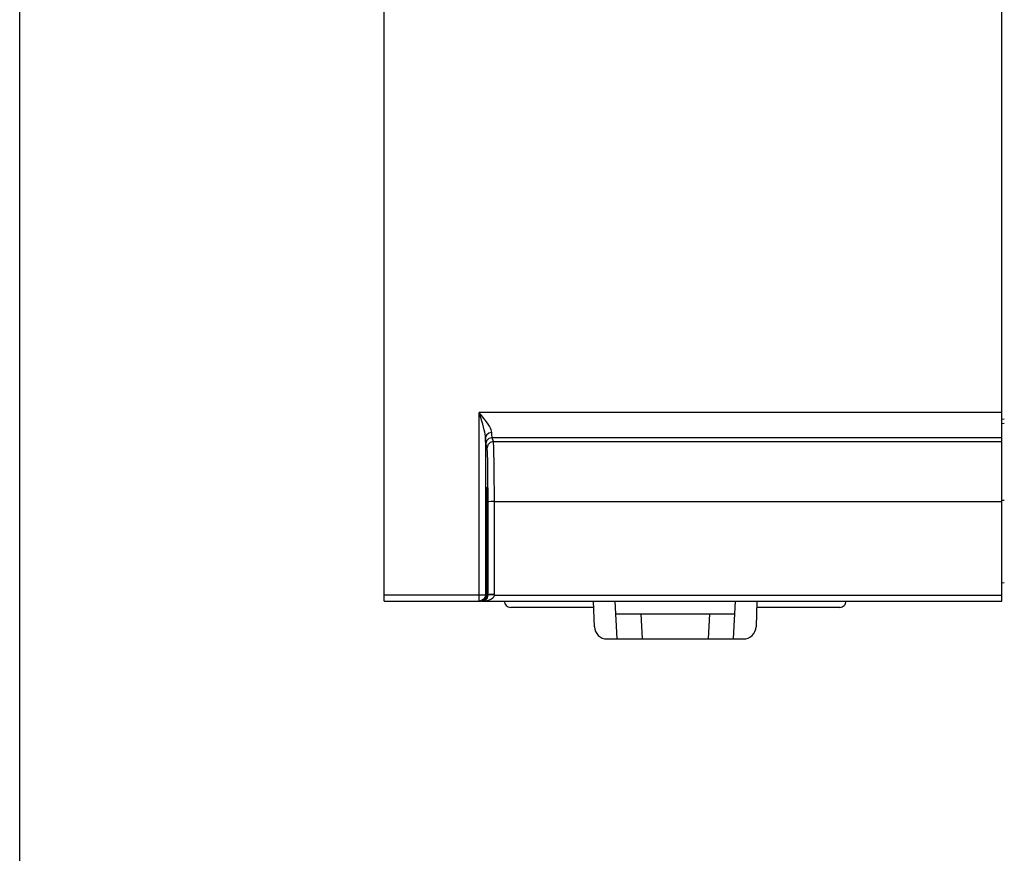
# Model space of a CAD drawing. Header units: millimetres. Extents: x 0 to 700, y 0 to 600.
# Tile 16 of 65: x 0 to 78, y 206 to 272. Entities that reach past the tile are written whole.
import ezdxf

# ---------------------------------------------------------------- set-up
doc = ezdxf.new("R2010")
doc.units = ezdxf.units.MM
doc.header["$LTSCALE"] = 39.111111
doc.layers.get('0').update_dxf_attribs({"linetype": 'CONTINUOUS'})

msp = doc.modelspace()

# ---------------------------------------------------------------- linework, layer by layer
at = {"color": 7, "linetype": 'CONTINUOUS'}
for p, q in [((0, 0), (0, 600)), ((28.795, 225.854), (28.795, 395.854)), ((77.595, 225.854), (77.595, 395.854)), ((36.304, 225.854), (36.304, 240.752)), ((36.369, 240.547), (36.304, 240.752)), ((36.433, 240.588), (36.304, 240.752)), ((77.595, 240.752), (36.304, 240.752)), ((36.441, 240.315), (36.369, 240.547)), ((36.578, 240.402), (36.433, 240.588)), ((36.729, 240.206), (36.578, 240.402)), ((36.517, 240.069), (36.441, 240.315)), ((36.589, 239.824), (36.517, 240.069)), ((36.654, 239.592), (36.589, 239.824)), ((36.874, 240.009), (36.729, 240.206)), ((37.004, 239.824), (36.874, 240.009)), ((37.11, 239.656), (37.004, 239.824)), ((37.193, 239.508), (37.11, 239.656)), ((77.795, 240.216), (77.595, 240.182)), ((77.795, 239.875), (77.595, 239.84)), ((36.707, 239.382), (36.654, 239.592)), ((36.748, 239.197), (36.707, 239.382)), ((36.778, 239.034), (36.748, 239.197)), ((36.797, 238.891), (36.778, 239.034)), ((36.804, 238.765), (36.797, 238.891)), ((36.873, 238.962), (36.804, 238.765)), ((37.055, 239.108), (36.873, 238.962)), ((37.304, 239.162), (37.055, 239.108)), ((37.252, 239.378), (37.193, 239.508)), ((37.289, 239.263), (37.252, 239.378)), ((37.304, 239.162), (37.289, 239.263)), ((37.311, 238.953), (37.304, 239.162)), ((37.319, 238.815), (37.311, 238.953)), ((36.811, 238.502), (36.804, 238.765)), ((36.804, 238.765), (36.804, 226.354)), ((36.819, 238.33), (36.811, 238.502)), ((36.828, 238.255), (36.819, 238.33)), ((36.895, 238.505), (36.828, 238.255)), ((36.932, 237.943), (36.828, 238.255)), ((37.078, 238.687), (36.895, 238.505)), ((36.999, 238.192), (36.932, 237.943)), ((37.182, 238.375), (36.999, 238.192)), ((37.328, 238.755), (37.078, 238.687)), ((37.432, 238.442), (37.182, 238.375)), ((37.328, 238.755), (37.319, 238.815)), ((37.432, 238.442), (37.328, 238.755)), ((77.595, 238.755), (37.328, 238.755)), ((37.439, 238.398), (37.432, 238.442)), ((37.432, 238.442), (77.595, 238.442)), ((37.447, 238.292), (37.439, 238.398)), ((37.457, 238.103), (37.447, 238.292)), ((37.466, 237.819), (37.457, 238.103)), ((36.939, 237.903), (36.932, 237.943)), ((36.947, 237.808), (36.939, 237.903)), ((36.957, 237.638), (36.947, 237.808)), ((36.966, 237.382), (36.957, 237.638)), ((36.975, 237.038), (36.966, 237.382)), ((37.475, 237.437), (37.466, 237.819)), ((37.484, 236.967), (37.475, 237.437)), ((36.984, 236.615), (36.975, 237.038)), ((36.991, 236.131), (36.984, 236.615)), ((37.491, 236.429), (37.484, 236.967)), ((36.997, 235.608), (36.991, 236.131)), ((37.497, 235.848), (37.491, 236.429)), ((37.501, 235.256), (37.497, 235.848)), ((37.001, 235.075), (36.997, 235.608)), ((37.004, 234.56), (37.001, 235.075)), ((37.504, 234.683), (37.501, 235.256)), ((36.882, 233.821), (36.892, 234.373)), ((36.892, 234.373), (36.904, 234.727)), ((36.904, 234.727), (36.917, 234.85)), ((36.917, 234.85), (36.931, 234.727)), ((36.931, 234.727), (36.943, 234.373)), ((36.943, 234.373), (36.953, 233.821)), ((37.006, 234.089), (37.004, 234.56)), ((37.506, 234.16), (37.504, 234.683)), ((36.876, 233.125), (36.882, 233.821)), ((36.953, 233.821), (36.959, 233.125)), ((37.006, 233.684), (37.006, 234.089)), ((37.076, 233.697), (37.006, 233.684)), ((37.013, 226.354), (37.006, 233.684)), ((37.259, 233.707), (37.076, 233.697)), ((37.506, 233.711), (37.259, 233.707)), ((37.506, 233.711), (37.506, 234.16)), ((37.513, 226.38), (37.506, 233.711)), ((37.506, 233.711), (77.595, 233.711)), ((77.795, 233.786), (77.595, 233.784)), ((36.874, 232.354), (36.876, 233.125)), ((36.959, 233.125), (36.961, 232.354)), ((36.874, 226.354), (36.874, 232.354)), ((36.874, 232.354), (36.961, 232.354)), ((36.961, 232.354), (36.961, 226.354)), ((77.795, 227.289), (77.595, 227.254)), ((28.795, 226.354), (36.874, 226.354)), ((28.795, 225.854), (36.461, 225.854)), ((36.495, 225.892), (36.304, 225.854)), ((36.564, 225.892), (36.373, 225.854)), ((36.461, 225.854), (36.652, 225.892)), ((36.657, 226), (36.495, 225.892)), ((36.53, 225.854), (36.754, 225.867)), ((36.53, 225.854), (77.595, 225.854)), ((36.728, 226.001), (36.564, 225.892)), ((36.64, 225.867), (36.737, 225.902)), ((36.652, 225.892), (36.815, 226.001)), ((36.766, 226.163), (36.657, 226)), ((36.836, 226.164), (36.728, 226.001)), ((36.737, 225.902), (36.822, 225.956)), ((36.754, 225.867), (36.952, 225.902)), ((36.804, 226.354), (36.766, 226.163)), ((36.815, 226.001), (36.924, 226.164)), ((36.822, 225.956), (36.896, 226.027)), ((36.874, 226.354), (36.836, 226.164)), ((36.896, 226.027), (36.955, 226.116)), ((36.924, 226.164), (36.961, 226.354)), ((36.952, 225.902), (37.125, 225.956)), ((36.955, 226.116), (36.995, 226.218)), ((36.961, 226.354), (37.013, 226.354)), ((36.995, 226.218), (37.012, 226.328)), ((37.012, 226.328), (37.013, 226.341)), ((37.083, 226.337), (37.012, 226.328)), ((37.083, 226.367), (37.013, 226.354)), ((37.013, 226.341), (37.013, 226.354)), ((37.266, 226.376), (37.083, 226.367)), ((37.265, 226.337), (37.083, 226.337)), ((37.125, 225.956), (37.275, 226.027)), ((37.512, 226.328), (37.265, 226.337)), ((37.513, 226.38), (37.266, 226.376)), ((37.275, 226.027), (37.395, 226.116)), ((37.395, 226.116), (37.476, 226.218)), ((37.476, 226.218), (37.512, 226.328)), ((37.512, 226.328), (37.513, 226.354)), ((37.512, 226.328), (77.595, 226.328)), ((37.513, 226.354), (37.513, 226.38)), ((45.408, 223.819), (45.337, 225.854)), ((47.031, 225.854), (47.188, 222.854)), ((56.402, 222.854), (56.559, 225.854)), ((58.254, 225.854), (58.183, 223.819)), ((45.354, 225.354), (38.795, 225.354)), ((47.083, 224.854), (56.507, 224.854)), ((49.083, 224.854), (49.187, 222.854)), ((54.508, 224.854), (54.403, 222.854)), ((64.795, 225.354), (58.237, 225.354)), ((46.407, 222.854), (57.184, 222.854))]:
    msp.add_line(p, q, dxfattribs=at)
for centre, radius, start, end in [((38.795, 225.854), 0.5, 179.99998, 270), ((64.795, 225.854), 0.5, 270, 0.00002), ((46.407, 223.854), 1, 182, 270), ((57.184, 223.854), 1, 270, 358)]:
    msp.add_arc(centre, radius, start, end, dxfattribs=at)

doc.saveas('drawing.dxf')
